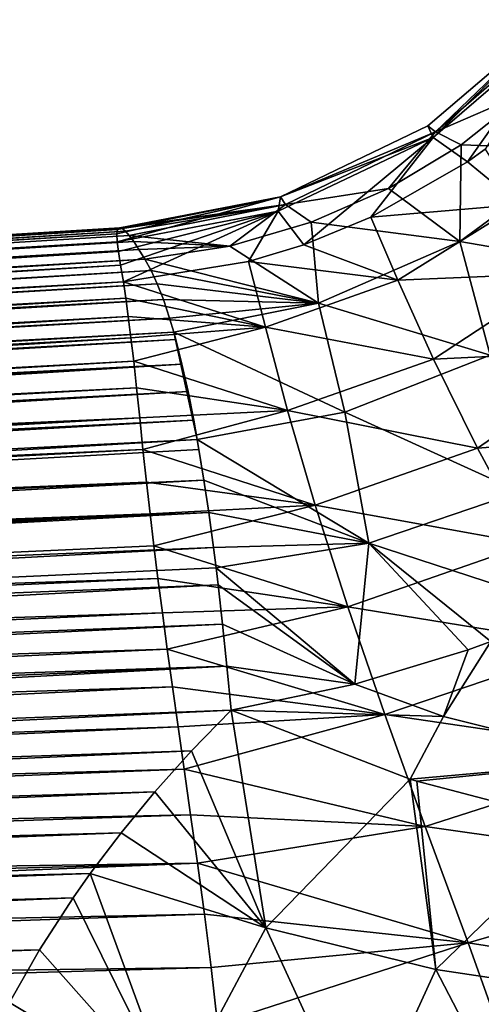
# Model space of a CAD drawing. Header units: millimetres. Extents: x -110 to 119, y -127 to 212.
# Tile 81 of 186: x -24 to -18, y 6 to 18. Entities that reach past the tile are written whole.
import ezdxf

# ---------------------------------------------------------------- set-up
doc = ezdxf.new("R2010")
doc.units = ezdxf.units.MM
doc.header["$LTSCALE"] = 26.699852
for name, color, linetype in [('27', 7, 'CONTINUOUS'), ('43', 7, 'CONTINUOUS'), ('44', 7, 'CONTINUOUS'), ('66', 7, 'CONTINUOUS'), ('67', 7, 'CONTINUOUS'), ('68', 7, 'CONTINUOUS'), ('69', 7, 'CONTINUOUS')]:
    doc.layers.add(name, color=color, linetype=linetype)

msp = doc.modelspace()

# ---------------------------------------------------------------- linework, layer by layer
at = {"layer": '27', "color": 7, "linetype": 'CONTINUOUS', "true_color": 0xa2afbf}
for points in [[(-17.773, 15.989, -5.053), (-18.429, 16.523, -3.4), (-18.205, 16.683, -3.424), (-17.773, 15.989, -5.053)], [(-19.639, 15.828, -3.304), (-18.429, 16.523, -3.4), (-17.773, 15.989, -5.053), (-19.639, 15.828, -3.304)], [(-19.3, 15.039, -4.929), (-19.639, 15.828, -3.304), (-17.773, 15.989, -5.053), (-19.3, 15.039, -4.929)], [(-17.21, 15.125, -6.508), (-19.3, 15.039, -4.929), (-17.773, 15.989, -5.053), (-17.21, 15.125, -6.508)], [(-19.3, 15.039, -4.929), (-20.484, 15.482, -3.263), (-19.639, 15.828, -3.304), (-19.3, 15.039, -4.929)], [(-21.178, 15.272, -3.244), (-20.484, 15.482, -3.263), (-19.3, 15.039, -4.929), (-21.178, 15.272, -3.244)], [(-20.965, 14.449, -4.815), (-22.746, 15.017, -3.241), (-21.178, 15.272, -3.244), (-20.965, 14.449, -4.815)], [(-20.965, 14.449, -4.815), (-21.178, 15.272, -3.244), (-19.3, 15.039, -4.929), (-20.965, 14.449, -4.815)], [(-18.854, 14.047, -6.356), (-19.3, 15.039, -4.929), (-17.21, 15.125, -6.508), (-18.854, 14.047, -6.356)], [(-16.519, 14.161, -7.801), (-18.854, 14.047, -6.356), (-17.21, 15.125, -6.508), (-16.519, 14.161, -7.801)], [(-22.717, 14.814, -3.686), (-22.746, 15.017, -3.241), (-20.965, 14.449, -4.815), (-22.717, 14.814, -3.686)], [(-18.854, 14.047, -6.356), (-20.965, 14.449, -4.815), (-19.3, 15.039, -4.929), (-18.854, 14.047, -6.356)], [(-22.686, 14.581, -4.131), (-22.717, 14.814, -3.686), (-20.965, 14.449, -4.815), (-22.686, 14.581, -4.131)], [(-22.653, 14.317, -4.576), (-22.686, 14.581, -4.131), (-20.965, 14.449, -4.815), (-22.653, 14.317, -4.576)], [(-22.618, 14.021, -5.019), (-22.653, 14.317, -4.576), (-20.965, 14.449, -4.815), (-22.618, 14.021, -5.019)], [(-20.685, 13.405, -6.189), (-22.618, 14.021, -5.019), (-20.965, 14.449, -4.815), (-20.685, 13.405, -6.189)], [(-20.685, 13.405, -6.189), (-20.965, 14.449, -4.815), (-18.854, 14.047, -6.356), (-20.685, 13.405, -6.189)], [(-18.303, 12.929, -7.592), (-18.854, 14.047, -6.356), (-16.519, 14.161, -7.801), (-18.303, 12.929, -7.592)], [(-15.707, 13.13, -8.964), (-18.303, 12.929, -7.592), (-16.519, 14.161, -7.801), (-15.707, 13.13, -8.964)], [(-22.581, 13.686, -5.468), (-22.618, 14.021, -5.019), (-20.685, 13.405, -6.189), (-22.581, 13.686, -5.468)], [(-18.303, 12.929, -7.592), (-20.685, 13.405, -6.189), (-18.854, 14.047, -6.356), (-18.303, 12.929, -7.592)], [(-22.542, 13.311, -5.917), (-22.581, 13.686, -5.468), (-20.685, 13.405, -6.189), (-22.542, 13.311, -5.917)], [(-22.501, 12.912, -6.349), (-22.542, 13.311, -5.917), (-20.685, 13.405, -6.189), (-22.501, 12.912, -6.349)], [(-20.34, 12.217, -7.365), (-22.501, 12.912, -6.349), (-20.685, 13.405, -6.189), (-20.34, 12.217, -7.365)], [(-20.34, 12.217, -7.365), (-20.685, 13.405, -6.189), (-18.303, 12.929, -7.592), (-20.34, 12.217, -7.365)], [(-17.653, 11.729, -8.663), (-18.303, 12.929, -7.592), (-15.707, 13.13, -8.964), (-17.653, 11.729, -8.663)], [(-22.457, 12.505, -6.748), (-22.501, 12.912, -6.349), (-20.34, 12.217, -7.365), (-22.457, 12.505, -6.748)], [(-17.653, 11.729, -8.663), (-20.34, 12.217, -7.365), (-18.303, 12.929, -7.592), (-17.653, 11.729, -8.663)], [(-22.412, 12.105, -7.107), (-22.457, 12.505, -6.748), (-20.34, 12.217, -7.365), (-22.412, 12.105, -7.107)], [(-22.364, 11.707, -7.437), (-22.412, 12.105, -7.107), (-20.34, 12.217, -7.365), (-22.364, 11.707, -7.437)], [(-19.929, 10.939, -8.358), (-22.364, 11.707, -7.437), (-20.34, 12.217, -7.365), (-19.929, 10.939, -8.358)], [(-19.929, 10.939, -8.358), (-20.34, 12.217, -7.365), (-17.653, 11.729, -8.663), (-19.929, 10.939, -8.358)], [(-22.313, 11.297, -7.751), (-22.364, 11.707, -7.437), (-19.929, 10.939, -8.358), (-22.313, 11.297, -7.751)], [(-16.922, 10.451, -9.604), (-19.929, 10.939, -8.358), (-17.653, 11.729, -8.663), (-16.922, 10.451, -9.604)], [(-22.257, 10.863, -8.059), (-22.313, 11.297, -7.751), (-19.929, 10.939, -8.358), (-22.257, 10.863, -8.059)], [(-22.196, 10.407, -8.358), (-22.257, 10.863, -8.059), (-19.929, 10.939, -8.358), (-22.196, 10.407, -8.358)], [(-19.465, 9.589, -9.199), (-22.196, 10.407, -8.358), (-19.929, 10.939, -8.358), (-19.465, 9.589, -9.199)], [(-19.465, 9.589, -9.199), (-19.929, 10.939, -8.358), (-16.922, 10.451, -9.604), (-19.465, 9.589, -9.199)], [(-22.13, 9.934, -8.645), (-22.196, 10.407, -8.358), (-19.465, 9.589, -9.199), (-22.13, 9.934, -8.645)], [(-16.114, 9.096, -10.442), (-19.465, 9.589, -9.199), (-16.922, 10.451, -9.604), (-16.114, 9.096, -10.442)], [(-22.06, 9.435, -8.923), (-22.13, 9.934, -8.645), (-19.465, 9.589, -9.199), (-22.06, 9.435, -8.923)], [(-21.986, 8.902, -9.196), (-22.06, 9.435, -8.923), (-19.465, 9.589, -9.199), (-21.986, 8.902, -9.196)], [(-18.96, 8.182, -9.909), (-21.986, 8.902, -9.196), (-19.465, 9.589, -9.199), (-18.96, 8.182, -9.909)], [(-18.96, 8.182, -9.909), (-19.465, 9.589, -9.199), (-16.114, 9.096, -10.442), (-18.96, 8.182, -9.909)], [(-15.228, 7.654, -11.201), (-18.96, 8.182, -9.909), (-16.114, 9.096, -10.442), (-15.228, 7.654, -11.201)], [(-21.905, 8.329, -9.464), (-21.986, 8.902, -9.196), (-18.96, 8.182, -9.909), (-21.905, 8.329, -9.464)], [(-21.818, 7.723, -9.722), (-21.905, 8.329, -9.464), (-18.96, 8.182, -9.909), (-21.818, 7.723, -9.722)], [(-18.421, 6.723, -10.502), (-21.818, 7.723, -9.722), (-18.96, 8.182, -9.909), (-18.421, 6.723, -10.502)], [(-18.421, 6.723, -10.502), (-18.96, 8.182, -9.909), (-15.228, 7.654, -11.201), (-18.421, 6.723, -10.502)], [(-21.73, 7.084, -9.966), (-21.818, 7.723, -9.722), (-18.421, 6.723, -10.502), (-21.73, 7.084, -9.966)], [(-14.289, 6.075, -11.896), (-18.421, 6.723, -10.502), (-15.228, 7.654, -11.201), (-14.289, 6.075, -11.896)], [(-21.646, 6.412, -10.194), (-21.73, 7.084, -9.966), (-18.421, 6.723, -10.502), (-21.646, 6.412, -10.194)], [(-21.564, 5.705, -10.405), (-21.646, 6.412, -10.194), (-18.421, 6.723, -10.502), (-21.564, 5.705, -10.405)], [(-17.871, 5.194, -10.991), (-21.564, 5.705, -10.405), (-18.421, 6.723, -10.502), (-17.871, 5.194, -10.991)], [(-17.871, 5.194, -10.991), (-18.421, 6.723, -10.502), (-14.289, 6.075, -11.896), (-17.871, 5.194, -10.991)]]:
    msp.add_3dface(points, dxfattribs=at)
at = {"layer": '43', "color": 7, "linetype": 'CONTINUOUS', "true_color": 0xa2afbf}
for points in [[(-21.892, 9.133, 9.087), (-20.958, 6.91, 10.333), (-21.393, 9.644, 8.843), (-21.892, 9.133, 9.087)], [(-21.393, 9.644, 8.843), (-20.958, 6.91, 10.333), (-19.149, 8.779, 9.736), (-21.393, 9.644, 8.843)], [(-22.353, 8.619, 9.313), (-20.958, 6.91, 10.333), (-21.892, 9.133, 9.087), (-22.353, 8.619, 9.313)], [(-20.958, 6.91, 10.333), (-18.826, 6.388, 11.41), (-19.149, 8.779, 9.736), (-20.958, 6.91, 10.333)], [(-19.149, 8.779, 9.736), (-18.826, 6.388, 11.41), (-19.062, 8.75, 9.781), (-19.149, 8.779, 9.736)], [(-19.062, 8.75, 9.781), (-18.826, 6.388, 11.41), (-16.959, 8.201, 11.125), (-19.062, 8.75, 9.781)], [(-22.777, 8.105, 9.522), (-20.958, 6.91, 10.333), (-22.353, 8.619, 9.313), (-22.777, 8.105, 9.522)], [(-18.826, 6.388, 11.41), (-16.872, 6.097, 12.899), (-16.959, 8.201, 11.125), (-18.826, 6.388, 11.41)], [(-23.163, 7.594, 9.714), (-20.958, 6.91, 10.333), (-22.777, 8.105, 9.522), (-23.163, 7.594, 9.714)], [(-23.378, 7.29, 9.821), (-22.118, 4.741, 10.904), (-23.163, 7.594, 9.714), (-23.378, 7.29, 9.821)], [(-23.163, 7.594, 9.714), (-22.118, 4.741, 10.904), (-20.958, 6.91, 10.333), (-23.163, 7.594, 9.714)], [(-23.8, 6.636, 10.034), (-22.118, 4.741, 10.904), (-23.378, 7.29, 9.821), (-23.8, 6.636, 10.034)], [(-22.118, 4.741, 10.904), (-19.77, 4.324, 11.943), (-20.958, 6.91, 10.333), (-22.118, 4.741, 10.904)], [(-20.958, 6.91, 10.333), (-19.77, 4.324, 11.943), (-18.826, 6.388, 11.41), (-20.958, 6.91, 10.333)], [(-24.177, 5.974, 10.225), (-22.118, 4.741, 10.904), (-23.8, 6.636, 10.034), (-24.177, 5.974, 10.225)], [(-19.77, 4.324, 11.943), (-17.627, 4.089, 13.49), (-18.826, 6.388, 11.41), (-19.77, 4.324, 11.943)], [(-18.826, 6.388, 11.41), (-17.627, 4.089, 13.49), (-16.872, 6.097, 12.899), (-18.826, 6.388, 11.41)], [(-24.515, 5.294, 10.398), (-22.118, 4.741, 10.904), (-24.177, 5.974, 10.225), (-24.515, 5.294, 10.398)]]:
    msp.add_3dface(points, dxfattribs=at)
at = {"layer": '44', "color": 7, "linetype": 'CONTINUOUS', "true_color": 0xa2afbf}
for points in [[(-61.734, 13.308, -0.235), (-61.759, 13.308, 0.193), (-22.793, 15.694, 0), (-61.734, 13.308, -0.235)], [(-22.793, 15.694, 0), (-61.759, 13.308, 0.193), (-22.762, 15.685, 0.419), (-22.793, 15.694, 0)], [(-22.819, 15.675, -0.528), (-61.734, 13.308, -0.235), (-22.793, 15.694, 0), (-22.819, 15.675, -0.528)], [(-61.759, 13.308, 0.193), (-61.669, 13.286, 0.65), (-22.762, 15.685, 0.419), (-61.759, 13.308, 0.193)], [(-61.62, 13.293, -0.608), (-61.734, 13.308, -0.235), (-22.819, 15.675, -0.528), (-61.62, 13.293, -0.608)], [(-22.762, 15.685, 0.419), (-61.669, 13.286, 0.65), (-22.722, 15.653, 0.839), (-22.762, 15.685, 0.419)], [(-61.669, 13.286, 0.65), (-61.469, 13.24, 1.113), (-22.722, 15.653, 0.839), (-61.669, 13.286, 0.65)], [(-22.831, 15.619, -1.063), (-61.62, 13.293, -0.608), (-22.819, 15.675, -0.528), (-22.831, 15.619, -1.063)], [(-61.406, 13.259, -1.013), (-61.62, 13.293, -0.608), (-22.831, 15.619, -1.063), (-61.406, 13.259, -1.013)], [(-22.722, 15.653, 0.839), (-61.469, 13.24, 1.113), (-22.674, 15.599, 1.263), (-22.722, 15.653, 0.839)], [(-22.674, 15.599, 1.263), (-61.469, 13.24, 1.113), (-22.618, 15.523, 1.683), (-22.674, 15.599, 1.263)], [(-22.826, 15.519, -1.643), (-61.406, 13.259, -1.013), (-22.831, 15.619, -1.063), (-22.826, 15.519, -1.643)], [(-61.469, 13.24, 1.113), (-61.183, 13.173, 1.558), (-22.618, 15.523, 1.683), (-61.469, 13.24, 1.113)], [(-61.133, 13.21, -1.399), (-61.406, 13.259, -1.013), (-22.826, 15.519, -1.643), (-61.133, 13.21, -1.399)], [(-22.618, 15.523, 1.683), (-61.183, 13.173, 1.558), (-22.552, 15.424, 2.105), (-22.618, 15.523, 1.683)], [(-60.816, 13.149, -1.759), (-61.133, 13.21, -1.399), (-22.826, 15.519, -1.643), (-60.816, 13.149, -1.759)], [(-22.81, 15.397, -2.146), (-60.816, 13.149, -1.759), (-22.826, 15.519, -1.643), (-22.81, 15.397, -2.146)], [(-61.183, 13.173, 1.558), (-60.814, 13.078, 2.021), (-22.552, 15.424, 2.105), (-61.183, 13.173, 1.558)], [(-60.45, 13.071, -2.122), (-60.816, 13.149, -1.759), (-22.81, 15.397, -2.146), (-60.45, 13.071, -2.122)], [(-22.552, 15.424, 2.105), (-60.814, 13.078, 2.021), (-22.477, 15.303, 2.527), (-22.552, 15.424, 2.105)], [(-22.784, 15.227, -2.693), (-60.45, 13.071, -2.122), (-22.81, 15.397, -2.146), (-22.784, 15.227, -2.693)], [(-60.814, 13.078, 2.021), (-60.332, 12.937, 2.542), (-22.477, 15.303, 2.527), (-60.814, 13.078, 2.021)], [(-59.943, 12.95, -2.572), (-60.45, 13.071, -2.122), (-22.784, 15.227, -2.693), (-59.943, 12.95, -2.572)], [(-22.477, 15.303, 2.527), (-60.332, 12.937, 2.542), (-22.4, 15.162, 2.937), (-22.477, 15.303, 2.527)], [(-22.746, 15.017, -3.241), (-59.943, 12.95, -2.572), (-22.784, 15.227, -2.693), (-22.746, 15.017, -3.241)], [(-60.332, 12.937, 2.542), (-60.053, 12.846, 2.821), (-22.4, 15.162, 2.937), (-60.332, 12.937, 2.542)], [(-22.4, 15.162, 2.937), (-60.053, 12.846, 2.821), (-22.322, 14.993, 3.358), (-22.4, 15.162, 2.937)], [(-60.053, 12.846, 2.821), (-59.791, 12.752, 3.077), (-22.322, 14.993, 3.358), (-60.053, 12.846, 2.821)], [(-59.943, 12.95, -2.572), (-22.746, 15.017, -3.241), (-59.383, 12.795, -3.038), (-59.943, 12.95, -2.572)], [(-22.322, 14.993, 3.358), (-59.791, 12.752, 3.077), (-22.245, 14.794, 3.786), (-22.322, 14.993, 3.358)], [(-22.746, 15.017, -3.241), (-22.717, 14.814, -3.686), (-59.383, 12.795, -3.038), (-22.746, 15.017, -3.241)], [(-59.791, 12.752, 3.077), (-59.294, 12.555, 3.543), (-22.245, 14.794, 3.786), (-59.791, 12.752, 3.077)], [(-59.383, 12.795, -3.038), (-22.717, 14.814, -3.686), (-58.81, 12.613, -3.492), (-59.383, 12.795, -3.038)], [(-22.245, 14.794, 3.786), (-59.294, 12.555, 3.543), (-22.168, 14.563, 4.222), (-22.245, 14.794, 3.786)], [(-22.717, 14.814, -3.686), (-22.686, 14.581, -4.131), (-58.81, 12.613, -3.492), (-22.717, 14.814, -3.686)], [(-58.81, 12.613, -3.492), (-22.686, 14.581, -4.131), (-58.242, 12.403, -3.933), (-58.81, 12.613, -3.492)], [(-22.686, 14.581, -4.131), (-22.653, 14.317, -4.576), (-58.242, 12.403, -3.933), (-22.686, 14.581, -4.131)], [(-59.294, 12.555, 3.543), (-59.022, 12.434, 3.794), (-22.168, 14.563, 4.222), (-59.294, 12.555, 3.543)], [(-22.168, 14.563, 4.222), (-59.022, 12.434, 3.794), (-22.116, 14.387, 4.522), (-22.168, 14.563, 4.222)], [(-59.022, 12.434, 3.794), (-58.738, 12.297, 4.055), (-22.116, 14.387, 4.522), (-59.022, 12.434, 3.794)], [(-22.116, 14.387, 4.522), (-58.738, 12.297, 4.055), (-22.09, 14.294, 4.67), (-22.116, 14.387, 4.522)], [(-58.738, 12.297, 4.055), (-58.445, 12.14, 4.327), (-22.09, 14.294, 4.67), (-58.738, 12.297, 4.055)], [(-22.09, 14.294, 4.67), (-58.445, 12.14, 4.327), (-22.012, 13.984, 5.127), (-22.09, 14.294, 4.67)], [(-58.242, 12.403, -3.933), (-22.653, 14.317, -4.576), (-57.637, 12.139, -4.407), (-58.242, 12.403, -3.933)], [(-22.653, 14.317, -4.576), (-22.618, 14.021, -5.019), (-57.637, 12.139, -4.407), (-22.653, 14.317, -4.576)], [(-58.445, 12.14, 4.327), (-58.142, 11.961, 4.612), (-22.012, 13.984, 5.127), (-58.445, 12.14, 4.327)], [(-58.142, 11.961, 4.612), (-57.832, 11.758, 4.907), (-22.012, 13.984, 5.127), (-58.142, 11.961, 4.612)], [(-22.012, 13.984, 5.127), (-57.832, 11.758, 4.907), (-21.936, 13.643, 5.576), (-22.012, 13.984, 5.127)], [(-57.637, 12.139, -4.407), (-22.618, 14.021, -5.019), (-57.325, 11.981, -4.658), (-57.637, 12.139, -4.407)], [(-22.618, 14.021, -5.019), (-22.581, 13.686, -5.468), (-57.325, 11.981, -4.658), (-22.618, 14.021, -5.019)], [(-57.832, 11.758, 4.907), (-57.521, 11.527, 5.214), (-21.936, 13.643, 5.576), (-57.832, 11.758, 4.907)], [(-21.936, 13.643, 5.576), (-57.521, 11.527, 5.214), (-21.864, 13.282, 6.002), (-21.936, 13.643, 5.576)], [(-57.325, 11.981, -4.658), (-22.581, 13.686, -5.468), (-57.006, 11.805, -4.918), (-57.325, 11.981, -4.658)], [(-22.581, 13.686, -5.468), (-22.542, 13.311, -5.917), (-57.006, 11.805, -4.918), (-22.581, 13.686, -5.468)], [(-57.521, 11.527, 5.214), (-57.205, 11.267, 5.53), (-21.864, 13.282, 6.002), (-57.521, 11.527, 5.214)], [(-21.864, 13.282, 6.002), (-57.205, 11.267, 5.53), (-21.82, 13.041, 6.264), (-21.864, 13.282, 6.002)], [(-57.006, 11.805, -4.918), (-22.542, 13.311, -5.917), (-56.684, 11.607, -5.187), (-57.006, 11.805, -4.918)], [(-56.684, 11.607, -5.187), (-22.542, 13.311, -5.917), (-56.364, 11.385, -5.465), (-56.684, 11.607, -5.187)], [(-22.542, 13.311, -5.917), (-22.501, 12.912, -6.349), (-56.364, 11.385, -5.465), (-22.542, 13.311, -5.917)], [(-57.205, 11.267, 5.53), (-56.893, 10.973, 5.856), (-21.82, 13.041, 6.264), (-57.205, 11.267, 5.53)], [(-21.82, 13.041, 6.264), (-56.893, 10.973, 5.856), (-21.798, 12.912, 6.399), (-21.82, 13.041, 6.264)], [(-21.798, 12.912, 6.399), (-56.893, 10.973, 5.856), (-21.736, 12.528, 6.775), (-21.798, 12.912, 6.399)], [(-56.364, 11.385, -5.465), (-22.501, 12.912, -6.349), (-56.042, 11.14, -5.749), (-56.364, 11.385, -5.465)], [(-22.501, 12.912, -6.349), (-22.457, 12.505, -6.748), (-56.042, 11.14, -5.749), (-22.501, 12.912, -6.349)], [(-56.893, 10.973, 5.856), (-56.586, 10.642, 6.191), (-21.736, 12.528, 6.775), (-56.893, 10.973, 5.856)], [(-21.736, 12.528, 6.775), (-56.586, 10.642, 6.191), (-21.676, 12.122, 7.139), (-21.736, 12.528, 6.775)], [(-56.042, 11.14, -5.749), (-22.457, 12.505, -6.748), (-55.725, 10.865, -6.041), (-56.042, 11.14, -5.749)], [(-22.457, 12.505, -6.748), (-22.412, 12.105, -7.107), (-55.725, 10.865, -6.041), (-22.457, 12.505, -6.748)], [(-56.586, 10.642, 6.191), (-56.284, 10.273, 6.531), (-21.676, 12.122, 7.139), (-56.586, 10.642, 6.191)], [(-21.676, 12.122, 7.139), (-56.284, 10.273, 6.531), (-21.617, 11.686, 7.498), (-21.676, 12.122, 7.139)], [(-55.725, 10.865, -6.041), (-22.412, 12.105, -7.107), (-55.413, 10.561, -6.34), (-55.725, 10.865, -6.041)], [(-55.413, 10.561, -6.34), (-22.412, 12.105, -7.107), (-55.105, 10.223, -6.644), (-55.413, 10.561, -6.34)], [(-22.412, 12.105, -7.107), (-22.364, 11.707, -7.437), (-55.105, 10.223, -6.644), (-22.412, 12.105, -7.107)], [(-56.284, 10.273, 6.531), (-55.999, 9.861, 6.874), (-21.617, 11.686, 7.498), (-56.284, 10.273, 6.531)], [(-21.617, 11.686, 7.498), (-55.999, 9.861, 6.874), (-21.584, 11.427, 7.697), (-21.617, 11.686, 7.498)], [(-22.364, 11.707, -7.437), (-22.313, 11.297, -7.751), (-55.105, 10.223, -6.644), (-22.364, 11.707, -7.437)], [(-21.584, 11.427, 7.697), (-55.999, 9.861, 6.874), (-21.559, 11.217, 7.852), (-21.584, 11.427, 7.697)], [(-55.105, 10.223, -6.644), (-22.313, 11.297, -7.751), (-54.806, 9.838, -6.96), (-55.105, 10.223, -6.644)], [(-22.313, 11.297, -7.751), (-22.257, 10.863, -8.059), (-54.806, 9.838, -6.96), (-22.313, 11.297, -7.751)], [(-55.999, 9.861, 6.874), (-55.726, 9.4, 7.221), (-21.559, 11.217, 7.852), (-55.999, 9.861, 6.874)], [(-21.559, 11.217, 7.852), (-55.726, 9.4, 7.221), (-21.502, 10.72, 8.195), (-21.559, 11.217, 7.852)], [(-54.806, 9.838, -6.96), (-22.257, 10.863, -8.059), (-54.509, 9.398, -7.289), (-54.806, 9.838, -6.96)], [(-22.257, 10.863, -8.059), (-22.196, 10.407, -8.358), (-54.509, 9.398, -7.289), (-22.257, 10.863, -8.059)], [(-55.726, 9.4, 7.221), (-55.556, 9.069, 7.45), (-21.502, 10.72, 8.195), (-55.726, 9.4, 7.221)], [(-21.502, 10.72, 8.195), (-55.556, 9.069, 7.45), (-21.447, 10.195, 8.526), (-21.502, 10.72, 8.195)], [(-54.509, 9.398, -7.289), (-22.196, 10.407, -8.358), (-54.227, 8.912, -7.618), (-54.509, 9.398, -7.289)], [(-22.196, 10.407, -8.358), (-22.13, 9.934, -8.645), (-54.227, 8.912, -7.618), (-22.196, 10.407, -8.358)], [(-55.556, 9.069, 7.45), (-55.399, 8.727, 7.669), (-21.447, 10.195, 8.526), (-55.556, 9.069, 7.45)], [(-55.399, 8.727, 7.669), (-55.26, 8.379, 7.877), (-21.447, 10.195, 8.526), (-55.399, 8.727, 7.669)], [(-55.26, 8.379, 7.877), (-21.393, 9.644, 8.843), (-21.447, 10.195, 8.526), (-55.26, 8.379, 7.877)], [(-54.227, 8.912, -7.618), (-22.13, 9.934, -8.645), (-53.979, 8.395, -7.932), (-54.227, 8.912, -7.618)], [(-22.13, 9.934, -8.645), (-22.06, 9.435, -8.923), (-53.979, 8.395, -7.932), (-22.13, 9.934, -8.645)], [(-55.135, 8.023, 8.076), (-21.393, 9.644, 8.843), (-55.26, 8.379, 7.877), (-55.135, 8.023, 8.076)], [(-21.892, 9.133, 9.087), (-21.393, 9.644, 8.843), (-55.135, 8.023, 8.076), (-21.892, 9.133, 9.087)], [(-53.979, 8.395, -7.932), (-22.06, 9.435, -8.923), (-53.83, 8.032, -8.133), (-53.979, 8.395, -7.932)], [(-22.06, 9.435, -8.923), (-21.986, 8.902, -9.196), (-53.83, 8.032, -8.133), (-22.06, 9.435, -8.923)], [(-55.023, 7.652, 8.268), (-21.892, 9.133, 9.087), (-55.135, 8.023, 8.076), (-55.023, 7.652, 8.268)], [(-22.353, 8.619, 9.313), (-21.892, 9.133, 9.087), (-55.023, 7.652, 8.268), (-22.353, 8.619, 9.313)], [(-53.83, 8.032, -8.133), (-21.986, 8.902, -9.196), (-53.693, 7.652, -8.329), (-53.83, 8.032, -8.133)], [(-21.986, 8.902, -9.196), (-21.905, 8.329, -9.464), (-53.693, 7.652, -8.329), (-21.986, 8.902, -9.196)], [(-54.921, 7.259, 8.456), (-22.353, 8.619, 9.313), (-55.023, 7.652, 8.268), (-54.921, 7.259, 8.456)], [(-22.777, 8.105, 9.522), (-22.353, 8.619, 9.313), (-54.921, 7.259, 8.456), (-22.777, 8.105, 9.522)], [(-53.693, 7.652, -8.329), (-21.905, 8.329, -9.464), (-53.569, 7.256, -8.519), (-53.693, 7.652, -8.329)], [(-21.905, 8.329, -9.464), (-21.818, 7.723, -9.722), (-53.569, 7.256, -8.519), (-21.905, 8.329, -9.464)], [(-54.829, 6.848, 8.639), (-22.777, 8.105, 9.522), (-54.921, 7.259, 8.456), (-54.829, 6.848, 8.639)], [(-23.163, 7.594, 9.714), (-22.777, 8.105, 9.522), (-54.829, 6.848, 8.639), (-23.163, 7.594, 9.714)], [(-53.569, 7.256, -8.519), (-21.818, 7.723, -9.722), (-53.458, 6.851, -8.698), (-53.569, 7.256, -8.519)], [(-53.458, 6.851, -8.698), (-21.818, 7.723, -9.722), (-53.36, 6.436, -8.866), (-53.458, 6.851, -8.698)], [(-21.818, 7.723, -9.722), (-21.73, 7.084, -9.966), (-53.36, 6.436, -8.866), (-21.818, 7.723, -9.722)], [(-54.748, 6.423, 8.812), (-23.163, 7.594, 9.714), (-54.829, 6.848, 8.639), (-54.748, 6.423, 8.812)], [(-23.378, 7.29, 9.821), (-23.163, 7.594, 9.714), (-54.748, 6.423, 8.812), (-23.378, 7.29, 9.821)], [(-54.677, 5.969, 8.981), (-23.378, 7.29, 9.821), (-54.748, 6.423, 8.812), (-54.677, 5.969, 8.981)], [(-23.8, 6.636, 10.034), (-23.378, 7.29, 9.821), (-54.677, 5.969, 8.981), (-23.8, 6.636, 10.034)], [(-53.36, 6.436, -8.866), (-21.73, 7.084, -9.966), (-53.274, 5.995, -9.031), (-53.36, 6.436, -8.866)], [(-21.73, 7.084, -9.966), (-21.646, 6.412, -10.194), (-53.274, 5.995, -9.031), (-21.73, 7.084, -9.966)], [(-54.614, 5.467, 9.15), (-23.8, 6.636, 10.034), (-54.677, 5.969, 8.981), (-54.614, 5.467, 9.15)], [(-24.177, 5.974, 10.225), (-23.8, 6.636, 10.034), (-54.614, 5.467, 9.15), (-24.177, 5.974, 10.225)], [(-53.274, 5.995, -9.031), (-21.646, 6.412, -10.194), (-53.199, 5.509, -9.194), (-53.274, 5.995, -9.031)], [(-21.646, 6.412, -10.194), (-21.564, 5.705, -10.405), (-53.199, 5.509, -9.194), (-21.646, 6.412, -10.194)]]:
    msp.add_3dface(points, dxfattribs=at)
at = {"layer": '66', "color": 7, "linetype": 'CONTINUOUS', "true_color": 0xa2afbf}
for points in [[(-18.509, 16.735, 2.484), (-16.947, 16.681, 4.882), (-17.669, 17.402, 2.563), (-18.509, 16.735, 2.484)], [(-19.42, 16.188, 2.441), (-18.524, 15.523, 4.624), (-18.509, 16.735, 2.484), (-19.42, 16.188, 2.441)], [(-18.524, 15.523, 4.624), (-16.947, 16.681, 4.882), (-18.509, 16.735, 2.484), (-18.524, 15.523, 4.624)], [(-16.947, 16.681, 4.882), (-18.524, 15.523, 4.624), (-16.485, 15.171, 6.851), (-16.947, 16.681, 4.882)], [(-20.39, 15.765, 2.434), (-18.524, 15.523, 4.624), (-19.42, 16.188, 2.441), (-20.39, 15.765, 2.434)], [(-21.412, 15.467, 2.462), (-20.296, 14.749, 4.506), (-20.39, 15.765, 2.434), (-21.412, 15.467, 2.462)], [(-20.296, 14.749, 4.506), (-18.524, 15.523, 4.624), (-20.39, 15.765, 2.434), (-20.296, 14.749, 4.506)], [(-22.477, 15.303, 2.527), (-20.296, 14.749, 4.506), (-21.412, 15.467, 2.462), (-22.477, 15.303, 2.527)], [(-18.524, 15.523, 4.624), (-20.296, 14.749, 4.506), (-18.145, 14.098, 6.496), (-18.524, 15.523, 4.624)], [(-16.485, 15.171, 6.851), (-18.524, 15.523, 4.624), (-18.145, 14.098, 6.496), (-16.485, 15.171, 6.851)], [(-22.477, 15.303, 2.527), (-22.4, 15.162, 2.937), (-20.296, 14.749, 4.506), (-22.477, 15.303, 2.527)], [(-22.4, 15.162, 2.937), (-22.322, 14.993, 3.358), (-20.296, 14.749, 4.506), (-22.4, 15.162, 2.937)], [(-22.322, 14.993, 3.358), (-22.245, 14.794, 3.786), (-20.296, 14.749, 4.506), (-22.322, 14.993, 3.358)], [(-22.245, 14.794, 3.786), (-22.168, 14.563, 4.222), (-20.296, 14.749, 4.506), (-22.245, 14.794, 3.786)], [(-22.168, 14.563, 4.222), (-22.116, 14.387, 4.522), (-20.296, 14.749, 4.506), (-22.168, 14.563, 4.222)], [(-20.296, 14.749, 4.506), (-22.116, 14.387, 4.522), (-19.967, 13.384, 6.3), (-20.296, 14.749, 4.506)], [(-18.145, 14.098, 6.496), (-20.296, 14.749, 4.506), (-19.967, 13.384, 6.3), (-18.145, 14.098, 6.496)], [(-22.116, 14.387, 4.522), (-22.09, 14.294, 4.67), (-21.82, 13.041, 6.264), (-22.116, 14.387, 4.522)], [(-22.116, 14.387, 4.522), (-21.82, 13.041, 6.264), (-19.967, 13.384, 6.3), (-22.116, 14.387, 4.522)], [(-22.09, 14.294, 4.67), (-22.012, 13.984, 5.127), (-21.82, 13.041, 6.264), (-22.09, 14.294, 4.67)], [(-18.145, 14.098, 6.496), (-19.967, 13.384, 6.3), (-17.77, 12.384, 8.04), (-18.145, 14.098, 6.496)], [(-22.012, 13.984, 5.127), (-21.936, 13.643, 5.576), (-21.82, 13.041, 6.264), (-22.012, 13.984, 5.127)], [(-21.936, 13.643, 5.576), (-21.864, 13.282, 6.002), (-21.82, 13.041, 6.264), (-21.936, 13.643, 5.576)], [(-19.967, 13.384, 6.3), (-21.82, 13.041, 6.264), (-19.668, 11.738, 7.779), (-19.967, 13.384, 6.3)], [(-17.77, 12.384, 8.04), (-19.967, 13.384, 6.3), (-19.668, 11.738, 7.779), (-17.77, 12.384, 8.04)], [(-21.82, 13.041, 6.264), (-21.798, 12.912, 6.399), (-21.736, 12.528, 6.775), (-21.82, 13.041, 6.264)], [(-21.82, 13.041, 6.264), (-21.736, 12.528, 6.775), (-19.668, 11.738, 7.779), (-21.82, 13.041, 6.264)], [(-21.736, 12.528, 6.775), (-21.676, 12.122, 7.139), (-19.668, 11.738, 7.779), (-21.736, 12.528, 6.775)], [(-17.77, 12.384, 8.04), (-19.668, 11.738, 7.779), (-17.142, 10.914, 9.181), (-17.77, 12.384, 8.04)], [(-21.676, 12.122, 7.139), (-21.617, 11.686, 7.498), (-19.668, 11.738, 7.779), (-21.676, 12.122, 7.139)], [(-21.617, 11.686, 7.498), (-21.584, 11.427, 7.697), (-19.668, 11.738, 7.779), (-21.617, 11.686, 7.498)], [(-19.668, 11.738, 7.779), (-21.584, 11.427, 7.697), (-19.842, 9.969, 8.846), (-19.668, 11.738, 7.779)], [(-18.419, 10.4, 8.967), (-19.668, 11.738, 7.779), (-19.842, 9.969, 8.846), (-18.419, 10.4, 8.967)], [(-17.142, 10.914, 9.181), (-19.668, 11.738, 7.779), (-18.135, 10.503, 9.006), (-17.142, 10.914, 9.181)], [(-18.135, 10.503, 9.006), (-19.668, 11.738, 7.779), (-18.419, 10.4, 8.967), (-18.135, 10.503, 9.006)], [(-21.584, 11.427, 7.697), (-21.559, 11.217, 7.852), (-19.842, 9.969, 8.846), (-21.584, 11.427, 7.697)], [(-21.559, 11.217, 7.852), (-21.502, 10.72, 8.195), (-19.842, 9.969, 8.846), (-21.559, 11.217, 7.852)], [(-21.502, 10.72, 8.195), (-21.447, 10.195, 8.526), (-19.842, 9.969, 8.846), (-21.502, 10.72, 8.195)], [(-21.447, 10.195, 8.526), (-21.393, 9.644, 8.843), (-19.842, 9.969, 8.846), (-21.447, 10.195, 8.526)]]:
    msp.add_3dface(points, dxfattribs=at)
at = {"layer": '67', "color": 7, "linetype": 'CONTINUOUS', "true_color": 0xa2afbf}
for points in [[(-18.135, 10.503, 9.006), (-18.419, 10.4, 8.967), (-18.728, 9.562, 9.352), (-18.135, 10.503, 9.006)], [(-18.135, 10.503, 9.006), (-18.728, 9.562, 9.352), (-16.517, 9.01, 10.722), (-18.135, 10.503, 9.006)], [(-18.419, 10.4, 8.967), (-19.842, 9.969, 8.846), (-18.728, 9.562, 9.352), (-18.419, 10.4, 8.967)], [(-19.842, 9.969, 8.846), (-21.393, 9.644, 8.843), (-18.728, 9.562, 9.352), (-19.842, 9.969, 8.846)], [(-21.393, 9.644, 8.843), (-19.149, 8.779, 9.736), (-18.728, 9.562, 9.352), (-21.393, 9.644, 8.843)], [(-18.728, 9.562, 9.352), (-19.149, 8.779, 9.736), (-16.517, 9.01, 10.722), (-18.728, 9.562, 9.352)], [(-19.149, 8.779, 9.736), (-19.062, 8.75, 9.781), (-16.517, 9.01, 10.722), (-19.149, 8.779, 9.736)], [(-19.062, 8.75, 9.781), (-16.959, 8.201, 11.125), (-16.517, 9.01, 10.722), (-19.062, 8.75, 9.781)]]:
    msp.add_3dface(points, dxfattribs=at)
at = {"layer": '68', "color": 7, "linetype": 'CONTINUOUS', "true_color": 0xa2afbf}
for points in [[(-18.926, 16.974, -0.079), (-18.828, 16.902, 1.21), (-17.365, 18.307, -0.071), (-18.926, 16.974, -0.079)], [(-18.828, 16.902, 1.21), (-17.229, 18.29, 1.318), (-17.365, 18.307, -0.071), (-18.828, 16.902, 1.21)], [(-18.828, 16.902, 1.21), (-17.669, 17.402, 2.563), (-17.229, 18.29, 1.318), (-18.828, 16.902, 1.21)], [(-18.509, 16.735, 2.484), (-17.669, 17.402, 2.563), (-18.828, 16.902, 1.21), (-18.509, 16.735, 2.484)], [(-20.775, 16.083, -0.054), (-18.828, 16.902, 1.21), (-18.926, 16.974, -0.079), (-20.775, 16.083, -0.054)], [(-20.713, 15.987, 1.194), (-18.828, 16.902, 1.21), (-20.775, 16.083, -0.054), (-20.713, 15.987, 1.194)], [(-20.713, 15.987, 1.194), (-19.42, 16.188, 2.441), (-18.828, 16.902, 1.21), (-20.713, 15.987, 1.194)], [(-19.42, 16.188, 2.441), (-18.509, 16.735, 2.484), (-18.828, 16.902, 1.21), (-19.42, 16.188, 2.441)], [(-20.39, 15.765, 2.434), (-19.42, 16.188, 2.441), (-20.713, 15.987, 1.194), (-20.39, 15.765, 2.434)], [(-22.793, 15.694, 0), (-20.713, 15.987, 1.194), (-20.775, 16.083, -0.054), (-22.793, 15.694, 0)], [(-22.793, 15.694, 0), (-22.762, 15.685, 0.419), (-20.713, 15.987, 1.194), (-22.793, 15.694, 0)], [(-22.762, 15.685, 0.419), (-22.722, 15.653, 0.839), (-20.713, 15.987, 1.194), (-22.762, 15.685, 0.419)], [(-22.722, 15.653, 0.839), (-22.674, 15.599, 1.263), (-20.713, 15.987, 1.194), (-22.722, 15.653, 0.839)], [(-22.674, 15.599, 1.263), (-21.412, 15.467, 2.462), (-20.713, 15.987, 1.194), (-22.674, 15.599, 1.263)], [(-21.412, 15.467, 2.462), (-20.39, 15.765, 2.434), (-20.713, 15.987, 1.194), (-21.412, 15.467, 2.462)], [(-22.674, 15.599, 1.263), (-22.618, 15.523, 1.683), (-21.412, 15.467, 2.462), (-22.674, 15.599, 1.263)], [(-22.618, 15.523, 1.683), (-22.552, 15.424, 2.105), (-21.412, 15.467, 2.462), (-22.618, 15.523, 1.683)], [(-22.552, 15.424, 2.105), (-22.477, 15.303, 2.527), (-21.412, 15.467, 2.462), (-22.552, 15.424, 2.105)]]:
    msp.add_3dface(points, dxfattribs=at)
at = {"layer": '69', "color": 7, "linetype": 'CONTINUOUS', "true_color": 0xa2afbf}
for points in [[(-18.926, 16.974, -0.079), (-17.365, 18.307, -0.071), (-18.859, 16.83, -1.742), (-18.926, 16.974, -0.079)], [(-18.859, 16.83, -1.742), (-17.365, 18.307, -0.071), (-17.209, 18.248, -1.871), (-18.859, 16.83, -1.742)], [(-18.429, 16.523, -3.4), (-18.859, 16.83, -1.742), (-17.209, 18.248, -1.871), (-18.429, 16.523, -3.4)], [(-18.205, 16.683, -3.424), (-18.429, 16.523, -3.4), (-17.209, 18.248, -1.871), (-18.205, 16.683, -3.424)], [(-20.775, 16.083, -0.054), (-18.926, 16.974, -0.079), (-18.859, 16.83, -1.742), (-20.775, 16.083, -0.054)], [(-20.484, 15.482, -3.263), (-20.803, 15.903, -1.665), (-18.859, 16.83, -1.742), (-20.484, 15.482, -3.263)], [(-20.803, 15.903, -1.665), (-20.775, 16.083, -0.054), (-18.859, 16.83, -1.742), (-20.803, 15.903, -1.665)], [(-19.639, 15.828, -3.304), (-20.484, 15.482, -3.263), (-18.859, 16.83, -1.742), (-19.639, 15.828, -3.304)], [(-18.429, 16.523, -3.4), (-19.639, 15.828, -3.304), (-18.859, 16.83, -1.742), (-18.429, 16.523, -3.4)], [(-22.826, 15.519, -1.643), (-22.831, 15.619, -1.063), (-20.775, 16.083, -0.054), (-22.826, 15.519, -1.643)], [(-22.831, 15.619, -1.063), (-22.819, 15.675, -0.528), (-20.775, 16.083, -0.054), (-22.831, 15.619, -1.063)], [(-22.826, 15.519, -1.643), (-20.775, 16.083, -0.054), (-20.803, 15.903, -1.665), (-22.826, 15.519, -1.643)], [(-22.819, 15.675, -0.528), (-22.793, 15.694, 0), (-20.775, 16.083, -0.054), (-22.819, 15.675, -0.528)], [(-22.81, 15.397, -2.146), (-22.826, 15.519, -1.643), (-20.803, 15.903, -1.665), (-22.81, 15.397, -2.146)], [(-22.784, 15.227, -2.693), (-22.81, 15.397, -2.146), (-20.803, 15.903, -1.665), (-22.784, 15.227, -2.693)], [(-22.746, 15.017, -3.241), (-22.784, 15.227, -2.693), (-20.803, 15.903, -1.665), (-22.746, 15.017, -3.241)], [(-21.178, 15.272, -3.244), (-22.746, 15.017, -3.241), (-20.803, 15.903, -1.665), (-21.178, 15.272, -3.244)], [(-20.484, 15.482, -3.263), (-21.178, 15.272, -3.244), (-20.803, 15.903, -1.665), (-20.484, 15.482, -3.263)]]:
    msp.add_3dface(points, dxfattribs=at)

doc.saveas('drawing.dxf')
